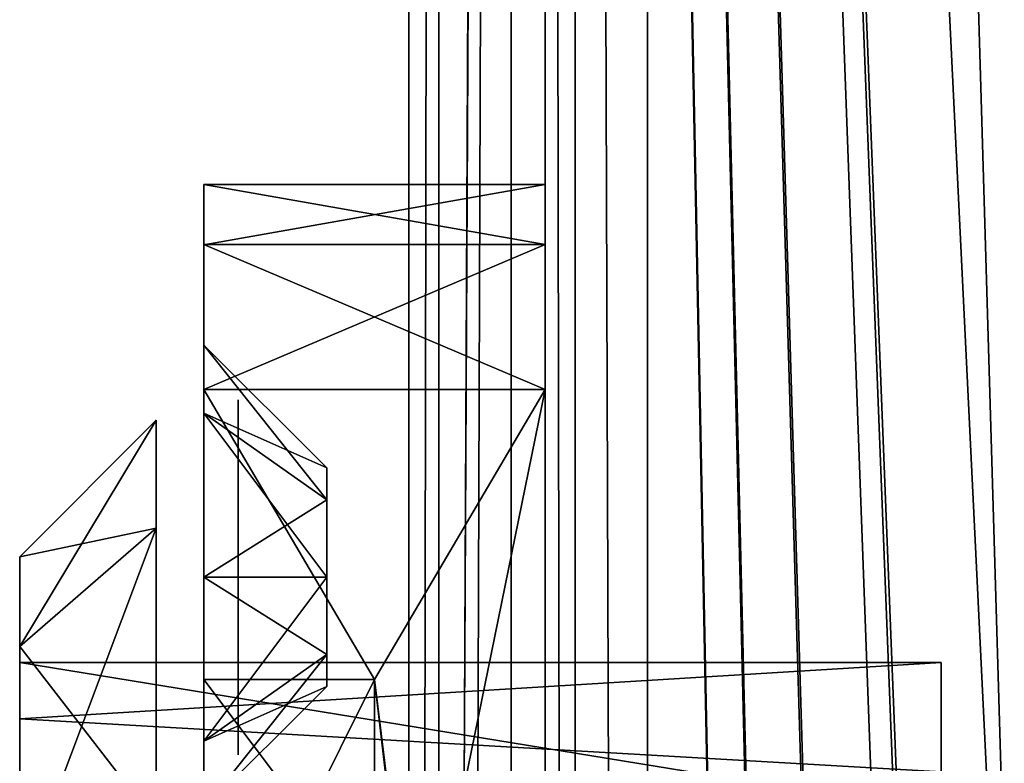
# Model space of a CAD drawing. Header units: millimetres. Extents: x -108 to 112, y -157 to 157.
# Tile 39 of 118: x -98 to -83, y 13 to 24. Entities that reach past the tile are written whole.
import ezdxf

# ---------------------------------------------------------------- set-up
doc = ezdxf.new("R2010")
doc.units = ezdxf.units.MM
doc.header["$LTSCALE"] = 33.374815
for name, color, linetype in [('1016', 7, 'CONTINUOUS'), ('1018', 7, 'CONTINUOUS'), ('1019', 7, 'CONTINUOUS'), ('1020', 7, 'CONTINUOUS'), ('1023', 7, 'CONTINUOUS'), ('1024', 7, 'CONTINUOUS'), ('1027', 7, 'CONTINUOUS'), ('1028', 7, 'CONTINUOUS'), ('1030', 7, 'CONTINUOUS'), ('1033', 7, 'CONTINUOUS'), ('1035', 7, 'CONTINUOUS'), ('1037', 7, 'CONTINUOUS'), ('12', 7, 'CONTINUOUS'), ('198', 7, 'CONTINUOUS'), ('208', 7, 'CONTINUOUS'), ('211', 7, 'CONTINUOUS'), ('217', 7, 'CONTINUOUS'), ('3', 7, 'CONTINUOUS'), ('439', 7, 'CONTINUOUS'), ('441', 7, 'CONTINUOUS'), ('442', 7, 'CONTINUOUS'), ('451', 7, 'CONTINUOUS'), ('452', 7, 'CONTINUOUS'), ('872', 7, 'CONTINUOUS'), ('9', 7, 'CONTINUOUS')]:
    doc.layers.add(name, color=color, linetype=linetype)

msp = doc.modelspace()

# ---------------------------------------------------------------- linework, layer by layer
at = {"layer": '1016', "color": 7, "linetype": 'CONTINUOUS'}
for points in [[(-95, 20.354, -10.379), (-95, 21.234, -12.5), (-95, 15.484, -11.85), (-95, 20.354, -10.379)], [(-95, 21.234, -12.5), (-95, 21.234, -42), (-95, 18.884, -15.25), (-95, 21.234, -12.5)], [(-95, 21.234, -12.5), (-95, 18.884, -15.25), (-95, 17.887, -12.846), (-95, 21.234, -12.5)], [(-95, 15.484, -11.85), (-95, 21.234, -12.5), (-95, 17.887, -12.846), (-95, 15.484, -11.85)], [(-95, 21.234, -42), (-95, 20.355, -44.121), (-95, 15.484, -42.65), (-95, 21.234, -42)], [(-95, 18.884, -15.25), (-95, 21.234, -42), (-95, 17.887, -17.654), (-95, 18.884, -15.25)], [(-95, 17.887, -17.654), (-95, 21.234, -42), (-95, 17.784, -27.25), (-95, 17.887, -17.654)], [(-95, 18.884, -39.25), (-95, 21.234, -42), (-95, 17.887, -41.654), (-95, 18.884, -39.25)], [(-95, 21.234, -42), (-95, 18.884, -39.25), (-95, 17.887, -36.846), (-95, 21.234, -42)], [(-95, 17.887, -41.654), (-95, 21.234, -42), (-95, 15.484, -42.65), (-95, 17.887, -41.654)], [(-95, 21.234, -42), (-95, 17.887, -36.846), (-95, 17.784, -27.25), (-95, 21.234, -42)], [(-95, 20.355, -44.121), (-95, 18.234, -45), (-95, 9.684, -43.4), (-95, 20.355, -44.121)], [(-95, 15.484, -42.65), (-95, 20.355, -44.121), (-95, 9.684, -43.4), (-95, 15.484, -42.65)], [(-95, 18.234, -9.5), (-95, 20.354, -10.379), (-95, -6.266, -9.5), (-95, 18.234, -9.5)], [(-95, -6.266, -9.5), (-95, 20.354, -10.379), (-95, -8.387, -10.379), (-95, -6.266, -9.5)], [(-95, -8.387, -10.379), (-95, 20.354, -10.379), (-95, 15.484, -11.85), (-95, -8.387, -10.379)], [(-95, 18.234, -45), (-95, 13.984, -45), (-95, 9.684, -43.4), (-95, 18.234, -45)], [(-95, 15.484, -18.65), (-95, 17.887, -17.654), (-95, 17.784, -27.25), (-95, 15.484, -18.65)], [(-95, 17.887, -36.846), (-95, 15.484, -35.85), (-95, 15.515, -34.205), (-95, 17.887, -36.846)], [(-95, 17.784, -27.25), (-95, 17.887, -36.846), (-95, 15.515, -34.205), (-95, 17.784, -27.25)], [(-95, 15.482, -20.252), (-95, 15.484, -18.65), (-95, 17.784, -27.25), (-95, 15.482, -20.252)], [(-95, 15.484, -35.85), (-95, 13.08, -36.846), (-95, 15.515, -34.205), (-95, 15.484, -35.85)], [(-95, 15.515, -34.205), (-95, 13.08, -36.846), (-95, 9.666, -38.46), (-95, 15.515, -34.205)], [(-95, -3.516, -11.85), (-95, -8.387, -10.379), (-95, 15.484, -11.85), (-95, -3.516, -11.85)], [(-95, 13.08, -12.846), (-95, -3.516, -11.85), (-95, 15.484, -11.85), (-95, 13.08, -12.846)], [(-95, 13.08, -17.654), (-95, 15.484, -18.65), (-95, 15.482, -20.252), (-95, 13.08, -17.654)], [(-95, -3.516, -42.65), (-95, -1.113, -41.654), (-95, 15.484, -42.65), (-95, -3.516, -42.65)], [(-95, 15.484, -42.65), (-95, -1.113, -41.654), (-95, 13.08, -41.654), (-95, 15.484, -42.65)], [(-95, -3.516, -42.65), (-95, 15.484, -42.65), (-95, 9.684, -43.4), (-95, -3.516, -42.65)], [(-95, 9.574, -16.01), (-95, 13.08, -17.654), (-95, 15.482, -20.252), (-95, 9.574, -16.01)], [(-95, 13.984, -45), (-95, 11.984, -47), (-95, 9.684, -45.4), (-95, 13.984, -45)], [(-95, 9.684, -43.4), (-95, 13.984, -45), (-95, 9.684, -45.4), (-95, 9.684, -43.4)], [(-95, -1.113, -12.846), (-95, -3.516, -11.85), (-95, 13.08, -12.846), (-95, -1.113, -12.846)], [(-95, 12.084, -15.25), (-95, -1.113, -12.846), (-95, 13.08, -12.846), (-95, 12.084, -15.25)], [(-95, 12.084, -15.25), (-95, 13.08, -17.654), (-95, 9.574, -16.01), (-95, 12.084, -15.25)], [(-95, -1.113, -41.654), (-95, -0.116, -39.25), (-95, 13.08, -41.654), (-95, -1.113, -41.654)], [(-95, 13.08, -41.654), (-95, -0.116, -39.25), (-95, 12.084, -39.25), (-95, 13.08, -41.654)], [(-95, 13.08, -36.846), (-95, 12.084, -39.25), (-95, 9.666, -38.46), (-95, 13.08, -36.846)]]:
    msp.add_3dface(points, dxfattribs=at)
at = {"layer": '1018', "color": 7, "linetype": 'CONTINUOUS'}
for points in [[(-95, 13.984, -45), (-95, 18.234, -45), (-92.5, 13.984, -45), (-95, 13.984, -45)], [(-95, 18.234, -45), (-90, 18.234, -45), (-92.5, 13.984, -45), (-95, 18.234, -45)], [(-92.5, 13.984, -45), (-90, 18.234, -45), (-90, -6.266, -45), (-92.5, 13.984, -45)], [(-92.5, 9.684, -45), (-92.5, 13.984, -45), (-92, 9.684, -45), (-92.5, 9.684, -45)], [(-92, 9.684, -45), (-92.5, 13.984, -45), (-90, -6.266, -45), (-92, 9.684, -45)]]:
    msp.add_3dface(points, dxfattribs=at)
at = {"layer": '1019', "color": 7, "linetype": 'CONTINUOUS'}
for points in [[(-95, 21.234, -42), (-95, 21.234, -12.5), (-90, 21.234, -42), (-95, 21.234, -42)], [(-95, 21.234, -12.5), (-90, 21.234, -12.5), (-90, 21.234, -42), (-95, 21.234, -12.5)]]:
    msp.add_3dface(points, dxfattribs=at)
at = {"layer": '1020', "color": 7, "linetype": 'CONTINUOUS'}
for points in [[(-95, 18.234, -9.5), (-95, -6.266, -9.5), (-90, 18.234, -9.5), (-95, 18.234, -9.5)], [(-90, 18.234, -9.5), (-95, -6.266, -9.5), (-90, -6.266, -9.5), (-90, 18.234, -9.5)]]:
    msp.add_3dface(points, dxfattribs=at)
at = {"layer": '1023', "color": 7, "linetype": 'CONTINUOUS'}
for points in [[(-95, 17.887, -12.846), (-95, 18.884, -15.25), (-93.2, 16.615, -14.119), (-95, 17.887, -12.846)], [(-95, 18.884, -15.25), (-93.2, 17.084, -15.25), (-93.2, 16.615, -14.119), (-95, 18.884, -15.25)], [(-95, 15.484, -11.85), (-95, 17.887, -12.846), (-93.2, 15.484, -13.65), (-95, 15.484, -11.85)], [(-93.2, 15.484, -13.65), (-95, 17.887, -12.846), (-93.2, 16.615, -14.119), (-93.2, 15.484, -13.65)], [(-95, 13.08, -12.846), (-95, 15.484, -11.85), (-93.2, 14.352, -14.119), (-95, 13.08, -12.846)], [(-93.2, 14.352, -14.119), (-95, 15.484, -11.85), (-93.2, 15.484, -13.65), (-93.2, 14.352, -14.119)], [(-93.2, 13.884, -15.25), (-95, 13.08, -12.846), (-93.2, 14.352, -14.119), (-93.2, 13.884, -15.25)], [(-95, 12.084, -15.25), (-95, 13.08, -12.846), (-93.2, 13.884, -15.25), (-95, 12.084, -15.25)]]:
    msp.add_3dface(points, dxfattribs=at)
at = {"layer": '1024', "color": 7, "linetype": 'CONTINUOUS'}
for points in [[(-95, 18.884, -15.25), (-95, 17.887, -17.654), (-93.2, 17.084, -15.25), (-95, 18.884, -15.25)], [(-95, 17.887, -17.654), (-95, 15.484, -18.65), (-93.2, 16.615, -16.381), (-95, 17.887, -17.654)], [(-93.2, 17.084, -15.25), (-95, 17.887, -17.654), (-93.2, 16.615, -16.381), (-93.2, 17.084, -15.25)], [(-93.2, 16.615, -16.381), (-95, 15.484, -18.65), (-93.2, 15.484, -16.85), (-93.2, 16.615, -16.381)], [(-95, 15.484, -18.65), (-95, 13.08, -17.654), (-93.2, 15.484, -16.85), (-95, 15.484, -18.65)], [(-93.2, 15.484, -16.85), (-95, 13.08, -17.654), (-93.2, 14.352, -16.381), (-93.2, 15.484, -16.85)], [(-95, 13.08, -17.654), (-95, 12.084, -15.25), (-93.2, 14.352, -16.381), (-95, 13.08, -17.654)], [(-93.2, 14.352, -16.381), (-95, 12.084, -15.25), (-93.2, 13.884, -15.25), (-93.2, 14.352, -16.381)]]:
    msp.add_3dface(points, dxfattribs=at)
at = {"layer": '1027', "color": 7, "linetype": 'CONTINUOUS'}
for points in [[(-95, 17.887, -36.846), (-95, 18.884, -39.25), (-93.2, 16.615, -38.119), (-95, 17.887, -36.846)], [(-95, 18.884, -39.25), (-93.2, 17.084, -39.25), (-93.2, 16.615, -38.119), (-95, 18.884, -39.25)], [(-95, 15.484, -35.85), (-95, 17.887, -36.846), (-93.2, 15.484, -37.65), (-95, 15.484, -35.85)], [(-93.2, 15.484, -37.65), (-95, 17.887, -36.846), (-93.2, 16.615, -38.119), (-93.2, 15.484, -37.65)], [(-95, 13.08, -36.846), (-95, 15.484, -35.85), (-93.2, 14.352, -38.119), (-95, 13.08, -36.846)], [(-93.2, 14.352, -38.119), (-95, 15.484, -35.85), (-93.2, 15.484, -37.65), (-93.2, 14.352, -38.119)], [(-93.2, 13.884, -39.25), (-95, 13.08, -36.846), (-93.2, 14.352, -38.119), (-93.2, 13.884, -39.25)], [(-95, 12.084, -39.25), (-95, 13.08, -36.846), (-93.2, 13.884, -39.25), (-95, 12.084, -39.25)]]:
    msp.add_3dface(points, dxfattribs=at)
at = {"layer": '1028', "color": 7, "linetype": 'CONTINUOUS'}
for points in [[(-95, 18.884, -39.25), (-95, 17.887, -41.654), (-93.2, 17.084, -39.25), (-95, 18.884, -39.25)], [(-95, 17.887, -41.654), (-95, 15.484, -42.65), (-93.2, 16.615, -40.381), (-95, 17.887, -41.654)], [(-93.2, 17.084, -39.25), (-95, 17.887, -41.654), (-93.2, 16.615, -40.381), (-93.2, 17.084, -39.25)], [(-93.2, 16.615, -40.381), (-95, 15.484, -42.65), (-93.2, 15.484, -40.85), (-93.2, 16.615, -40.381)], [(-95, 15.484, -42.65), (-95, 13.08, -41.654), (-93.2, 15.484, -40.85), (-95, 15.484, -42.65)], [(-93.2, 15.484, -40.85), (-95, 13.08, -41.654), (-93.2, 14.352, -40.381), (-93.2, 15.484, -40.85)], [(-95, 13.08, -41.654), (-95, 12.084, -39.25), (-93.2, 14.352, -40.381), (-95, 13.08, -41.654)], [(-93.2, 14.352, -40.381), (-95, 12.084, -39.25), (-93.2, 13.884, -39.25), (-93.2, 14.352, -40.381)]]:
    msp.add_3dface(points, dxfattribs=at)
at = {"layer": '1030', "color": 7, "linetype": 'CONTINUOUS'}
for points in [[(-95, 11.984, -47), (-95, 13.984, -45), (-93.5, 11.984, -47), (-95, 11.984, -47)], [(-95, 13.984, -45), (-92.5, 13.984, -45), (-93.5, 11.984, -47), (-95, 13.984, -45)]]:
    msp.add_3dface(points, dxfattribs=at)
at = {"layer": '1033', "color": 7, "linetype": 'CONTINUOUS'}
msp.add_3dface([(-92.5, 13.984, -45), (-92.5, 9.684, -45), (-93.5, 11.984, -47), (-92.5, 13.984, -45)], dxfattribs=at)
at = {"layer": '1035', "color": 7, "linetype": 'CONTINUOUS'}
for points in [[(-95, 21.234, -12.5), (-95, 20.354, -10.379), (-90, 21.234, -12.5), (-95, 21.234, -12.5)], [(-90, 21.234, -12.5), (-95, 20.354, -10.379), (-90, 20.355, -10.379), (-90, 21.234, -12.5)], [(-95, 20.354, -10.379), (-95, 18.234, -9.5), (-90, 20.355, -10.379), (-95, 20.354, -10.379)], [(-90, 20.355, -10.379), (-95, 18.234, -9.5), (-90, 18.234, -9.5), (-90, 20.355, -10.379)]]:
    msp.add_3dface(points, dxfattribs=at)
at = {"layer": '1037', "color": 7, "linetype": 'CONTINUOUS'}
for points in [[(-95, 20.355, -44.121), (-95, 21.234, -42), (-90, 20.355, -44.121), (-95, 20.355, -44.121)], [(-95, 21.234, -42), (-90, 21.234, -42), (-90, 20.355, -44.121), (-95, 21.234, -42)], [(-95, 18.234, -45), (-95, 20.355, -44.121), (-90, 18.234, -45), (-95, 18.234, -45)], [(-90, 18.234, -45), (-95, 20.355, -44.121), (-90, 20.355, -44.121), (-90, 18.234, -45)]]:
    msp.add_3dface(points, dxfattribs=at)
at = {"layer": '12', "color": 7, "linetype": 'CONTINUOUS'}
for points in [[(-90, -155, 64.5), (-89.561, -155, 65.561), (-90, 155, 64.5), (-90, -155, 64.5)], [(-89.561, -155, 65.561), (-89.561, 155, 65.561), (-90, 155, 64.5), (-89.561, -155, 65.561)], [(-89.561, -155, 65.561), (-88.5, -155, 66), (-89.561, 155, 65.561), (-89.561, -155, 65.561)], [(-88.5, -155, 66), (-88.5, 155, 66), (-89.561, 155, 65.561), (-88.5, -155, 66)]]:
    msp.add_3dface(points, dxfattribs=at)
at = {"layer": '198', "color": 7, "linetype": 'CONTINUOUS'}
for points in [[(-90.498, -155.5, -68.5), (-90.498, 155.5, -68.5), (-84.384, -149.302, -68.5), (-90.498, -155.5, -68.5)], [(-90.498, 155.5, -68.5), (-84.384, -50.302, -68.5), (-84.39, -98.209, -68.5), (-90.498, 155.5, -68.5)], [(-84.384, -99.802, -68.5), (-90.498, 155.5, -68.5), (-84.39, -98.209, -68.5), (-84.384, -99.802, -68.5)], [(-90.498, 155.5, -68.5), (-84.384, -99.802, -68.5), (-84.39, -147.709, -68.5), (-90.498, 155.5, -68.5)], [(-90.498, 155.5, -68.5), (-83, -47.9, -68.5), (-84.39, -48.709, -68.5), (-90.498, 155.5, -68.5)], [(-83, -47.9, -68.5), (-90.498, 155.5, -68.5), (-84.384, -0.802, -68.5), (-83, -47.9, -68.5)], [(-84.384, -50.302, -68.5), (-90.498, 155.5, -68.5), (-84.39, -48.709, -68.5), (-84.384, -50.302, -68.5)], [(-90.498, 155.5, -68.5), (-84.384, 48.698, -68.5), (-83, 1.6, -68.5), (-90.498, 155.5, -68.5)], [(-84.384, -149.302, -68.5), (-90.498, 155.5, -68.5), (-84.39, -147.709, -68.5), (-84.384, -149.302, -68.5)], [(-90.498, 155.5, -68.5), (-83, 1.6, -68.5), (-84.39, 0.791, -68.5), (-90.498, 155.5, -68.5)], [(-84.384, -0.802, -68.5), (-90.498, 155.5, -68.5), (-84.39, 0.791, -68.5), (-84.384, -0.802, -68.5)], [(-84.384, 48.698, -68.5), (-83, 47.9, -68.5), (-43.011, 1.737, -68.5), (-84.384, 48.698, -68.5)], [(-83, 1.6, -68.5), (-84.384, 48.698, -68.5), (-45.003, 1.73, -68.5), (-83, 1.6, -68.5)], [(-45.003, 1.73, -68.5), (-84.384, 48.698, -68.5), (-43.011, 1.737, -68.5), (-45.003, 1.73, -68.5)]]:
    msp.add_3dface(points, dxfattribs=at)
at = {"layer": '208', "color": 7, "linetype": 'CONTINUOUS'}
for points in [[(-91.56, -155.5, -68.062), (-92, -155.5, -67), (-91.56, 155.5, -68.062), (-91.56, -155.5, -68.062)], [(-92, -155.5, -67), (-92, 155.5, -67), (-91.56, 155.5, -68.062), (-92, -155.5, -67)], [(-90.498, 155.5, -68.5), (-90.498, -155.5, -68.5), (-91.56, -155.5, -68.062), (-90.498, 155.5, -68.5)], [(-90.498, 155.5, -68.5), (-91.56, -155.5, -68.062), (-91.56, 155.5, -68.062), (-90.498, 155.5, -68.5)]]:
    msp.add_3dface(points, dxfattribs=at)
at = {"layer": '211', "color": 7, "linetype": 'CONTINUOUS'}
for points in [[(-92, -157, -65.5), (-92, -157, -58.5), (-92, 157, -58.5), (-92, -157, -65.5)], [(-92, -156.561, -66.561), (-92, -157, -65.5), (-92, 157, -58.5), (-92, -156.561, -66.561)], [(-92, -155.5, -67), (-92, -156.561, -66.561), (-92, 157, -58.5), (-92, -155.5, -67)], [(-92, 155.5, -67), (-92, -155.5, -67), (-92, 157, -58.5), (-92, 155.5, -67)]]:
    msp.add_3dface(points, dxfattribs=at)
at = {"layer": '217', "color": 7, "linetype": 'CONTINUOUS'}
for points in [[(-92, 157, -58.5), (-92, -157, -58.5), (-90.498, 157, -58.5), (-92, 157, -58.5)], [(-90.498, 157, -58.5), (-92, -157, -58.5), (-90.5, 155.5, -58.5), (-90.498, 157, -58.5)], [(-90.5, 155.5, -58.5), (-92, -157, -58.5), (-90.5, -155.5, -58.5), (-90.5, 155.5, -58.5)]]:
    msp.add_3dface(points, dxfattribs=at)
at = {"layer": '3', "color": 7, "linetype": 'CONTINUOUS'}
for points in [[(-88.5, 155, 66), (-88.5, -155, 66), (-67.999, 126.512, 66), (-88.5, 155, 66)], [(-67.999, 126.512, 66), (-88.5, -155, 66), (-67.133, 124.391, 66), (-67.999, 126.512, 66)], [(-67.133, 124.391, 66), (-88.5, -155, 66), (-65, 123.5, 66), (-67.133, 124.391, 66)], [(-88.5, -155, 66), (-67.12, -124.378, 66), (-65, 123.5, 66), (-88.5, -155, 66)]]:
    msp.add_3dface(points, dxfattribs=at)
at = {"layer": '439', "color": 7, "linetype": 'CONTINUOUS'}
for points in [[(-97.7, 15.784, -27.25), (-97.7, 14.468, -32.155), (-97.7, 14.468, -22.345), (-97.7, 15.784, -27.25)], [(-97.7, 14.468, -32.155), (-97.7, 10.888, -35.734), (-97.7, 13.41, -30.844), (-97.7, 14.468, -32.155)], [(-97.7, 14.468, -22.345), (-97.7, 14.468, -32.155), (-97.7, 14.234, -27.25), (-97.7, 14.468, -22.345)], [(-97.7, 14.234, -27.25), (-97.7, 14.468, -32.155), (-97.7, 13.41, -30.844), (-97.7, 14.234, -27.25)], [(-97.7, 10.889, -18.766), (-97.7, 14.468, -22.345), (-97.7, 12.031, -21.64), (-97.7, 10.889, -18.766)], [(-97.7, 12.031, -21.64), (-97.7, 14.468, -22.345), (-97.7, 14.234, -27.25), (-97.7, 12.031, -21.64)], [(-97.7, 13.41, -30.844), (-97.7, 10.888, -35.734), (-97.7, 11.102, -33.72), (-97.7, 13.41, -30.844)]]:
    msp.add_3dface(points, dxfattribs=at)
at = {"layer": '441', "color": 7, "linetype": 'CONTINUOUS'}
for points in [[(-97.7, 12.031, -21.64), (-97.7, 14.234, -27.25), (-84.2, 12.031, -21.64), (-97.7, 12.031, -21.64)], [(-97.7, 14.234, -27.25), (-97.7, 13.41, -30.844), (-84.2, 14.234, -27.25), (-97.7, 14.234, -27.25)], [(-84.2, 12.031, -21.64), (-97.7, 14.234, -27.25), (-84.2, 14.234, -27.25), (-84.2, 12.031, -21.64)], [(-84.2, 14.234, -27.25), (-97.7, 13.41, -30.844), (-84.2, 12.632, -32.135), (-84.2, 14.234, -27.25)], [(-97.7, 13.41, -30.844), (-97.7, 11.102, -33.72), (-84.2, 12.632, -32.135), (-97.7, 13.41, -30.844)]]:
    msp.add_3dface(points, dxfattribs=at)
at = {"layer": '442', "color": 7, "linetype": 'CONTINUOUS'}
for points in [[(-84.2, -0.574, -21.903), (-84.2, -0.603, -21.664), (-84.2, 14.234, -27.25), (-84.2, -0.574, -21.903)], [(-84.2, -0.574, -21.903), (-84.2, 14.234, -27.25), (-84.2, 10.498, -25.948), (-84.2, -0.574, -21.903)], [(-84.2, -0.603, -21.664), (-84.2, 12.031, -21.64), (-84.2, 14.234, -27.25), (-84.2, -0.603, -21.664)], [(-84.2, 14.234, -27.25), (-84.2, 12.632, -32.135), (-84.2, 9.598, -29.448), (-84.2, 14.234, -27.25)], [(-84.2, 14.234, -27.25), (-84.2, -2.266, -27.25), (-84.2, 9.869, -27.052), (-84.2, 14.234, -27.25)], [(-84.2, -2.266, -27.25), (-84.2, 14.234, -27.25), (-84.2, 9.598, -29.448), (-84.2, -2.266, -27.25)], [(-84.2, 10.819, -26.5), (-84.2, 14.234, -27.25), (-84.2, 10.502, -27.049), (-84.2, 10.819, -26.5)], [(-84.2, 14.234, -27.25), (-84.2, 10.819, -26.5), (-84.2, 10.498, -25.948), (-84.2, 14.234, -27.25)], [(-84.2, 10.502, -27.049), (-84.2, 14.234, -27.25), (-84.2, 9.869, -27.052), (-84.2, 10.502, -27.049)]]:
    msp.add_3dface(points, dxfattribs=at)
at = {"layer": '451', "color": 7, "linetype": 'CONTINUOUS'}
for points in [[(-97.7, 15.784, -27.25), (-97.7, 14.468, -22.345), (-95.7, 17.784, -27.25), (-97.7, 15.784, -27.25)], [(-95.7, 17.784, -27.25), (-97.7, 14.468, -22.345), (-95.7, 16.203, -21.35), (-95.7, 17.784, -27.25)], [(-97.7, 14.468, -22.345), (-97.7, 10.889, -18.766), (-95.7, 16.203, -21.35), (-97.7, 14.468, -22.345)], [(-95.7, 16.203, -21.35), (-97.7, 10.889, -18.766), (-95.7, 11.884, -17.031), (-95.7, 16.203, -21.35)]]:
    msp.add_3dface(points, dxfattribs=at)
at = {"layer": '452', "color": 7, "linetype": 'CONTINUOUS'}
for points in [[(-95.7, 16.203, -33.15), (-97.7, 15.784, -27.25), (-95.7, 17.784, -27.25), (-95.7, 16.203, -33.15)], [(-97.7, 14.468, -32.155), (-97.7, 15.784, -27.25), (-95.7, 16.203, -33.15), (-97.7, 14.468, -32.155)], [(-95.7, 11.884, -37.469), (-97.7, 14.468, -32.155), (-95.7, 16.203, -33.15), (-95.7, 11.884, -37.469)], [(-97.7, 10.888, -35.734), (-97.7, 14.468, -32.155), (-95.7, 11.884, -37.469), (-97.7, 10.888, -35.734)]]:
    msp.add_3dface(points, dxfattribs=at)
at = {"layer": '872', "color": 7, "linetype": 'CONTINUOUS'}
for points in [[(-94.5, 18.084, -39.25), (-94.5, 17.311, -41.099), (-94.5, 17.051, -39.761), (-94.5, 18.084, -39.25)], [(-94.5, 17.323, -37.412), (-94.5, 18.084, -39.25), (-94.5, 15.995, -37.683), (-94.5, 17.323, -37.412)], [(-94.5, 17.051, -38.739), (-94.5, 18.084, -39.25), (-94.5, 17.051, -39.761), (-94.5, 17.051, -38.739)], [(-94.5, 18.084, -39.25), (-94.5, 17.051, -38.739), (-94.5, 15.995, -37.683), (-94.5, 18.084, -39.25)], [(-94.5, 15.494, -36.651), (-94.5, 17.323, -37.412), (-94.5, 13.656, -37.401), (-94.5, 15.494, -36.651)], [(-94.5, 13.656, -37.401), (-94.5, 17.323, -37.412), (-94.5, 15.995, -37.683), (-94.5, 13.656, -37.401)], [(-94.5, 15.473, -41.849), (-94.5, 13.645, -41.088), (-94.5, 17.311, -41.099), (-94.5, 15.473, -41.849)], [(-94.5, 17.311, -41.099), (-94.5, 13.645, -41.088), (-94.5, 14.973, -40.817), (-94.5, 17.311, -41.099)], [(-94.5, 17.051, -39.761), (-94.5, 17.311, -41.099), (-94.5, 16.195, -39.962), (-94.5, 17.051, -39.761)], [(-94.5, 16.195, -39.962), (-94.5, 17.311, -41.099), (-94.5, 15.995, -40.817), (-94.5, 16.195, -39.962)], [(-94.5, 15.995, -40.817), (-94.5, 17.311, -41.099), (-94.5, 14.973, -40.817), (-94.5, 15.995, -40.817)], [(-94.5, 15.995, -37.683), (-94.5, 17.051, -38.739), (-94.5, 16.195, -38.539), (-94.5, 15.995, -37.683)], [(-94.5, 14.973, -37.683), (-94.5, 13.656, -37.401), (-94.5, 15.995, -37.683), (-94.5, 14.973, -37.683)], [(-94.5, 13.645, -41.088), (-94.5, 12.884, -39.25), (-94.5, 14.973, -40.817), (-94.5, 13.645, -41.088)], [(-94.5, 14.973, -40.817), (-94.5, 12.884, -39.25), (-94.5, 13.917, -39.761), (-94.5, 14.973, -40.817)], [(-94.5, 14.772, -38.538), (-94.5, 13.656, -37.401), (-94.5, 14.973, -37.683), (-94.5, 14.772, -38.538)], [(-94.5, 14.772, -39.961), (-94.5, 14.973, -40.817), (-94.5, 13.917, -39.761), (-94.5, 14.772, -39.961)], [(-94.5, 13.917, -38.739), (-94.5, 13.656, -37.401), (-94.5, 14.772, -38.538), (-94.5, 13.917, -38.739)], [(-94.5, 12.884, -39.25), (-94.5, 13.656, -37.401), (-94.5, 13.917, -38.739), (-94.5, 12.884, -39.25)], [(-94.5, 13.917, -39.761), (-94.5, 12.884, -39.25), (-94.5, 13.917, -38.739), (-94.5, 13.917, -39.761)]]:
    msp.add_3dface(points, dxfattribs=at)
at = {"layer": '9', "color": 7, "linetype": 'CONTINUOUS'}
for points in [[(-90, 155, -64.5), (-90, -155, -64.5), (-90, 114.752, -40.547), (-90, 155, -64.5)], [(-90, -155, 64.5), (-90, 155, 64.5), (-90, -128.412, 36.965), (-90, -155, 64.5)], [(-90, 155, 64.5), (-90, 39.588, 36.965), (-90, 7.757, 32.733), (-90, 155, 64.5)], [(-90, -2.412, 36.965), (-90, 155, 64.5), (-90, 3.55, 36.949), (-90, -2.412, 36.965)], [(-90, 155, 64.5), (-90, -2.412, 36.965), (-90, -34.243, 32.733), (-90, 155, 64.5)], [(-90, 3.55, 36.949), (-90, 155, 64.5), (-90, 7.757, 32.733), (-90, 3.55, 36.949)], [(-90, -44.412, 36.965), (-90, 155, 64.5), (-90, -38.45, 36.949), (-90, -44.412, 36.965)], [(-90, 155, 64.5), (-90, -44.412, 36.965), (-90, -76.243, 32.733), (-90, 155, 64.5)], [(-90, -38.45, 36.949), (-90, 155, 64.5), (-90, -34.243, 32.733), (-90, -38.45, 36.949)], [(-90, -86.412, 36.965), (-90, 155, 64.5), (-90, -80.45, 36.949), (-90, -86.412, 36.965)], [(-90, 155, 64.5), (-90, -86.412, 36.965), (-90, -122.45, 36.949), (-90, 155, 64.5)], [(-90, -80.45, 36.949), (-90, 155, 64.5), (-90, -76.243, 32.733), (-90, -80.45, 36.949)], [(-90, -128.412, 36.965), (-90, 155, 64.5), (-90, -122.45, 36.949), (-90, -128.412, 36.965)], [(-90, 114.752, -40.547), (-90, -155, -64.5), (-90, 113.258, -40.553), (-90, 114.752, -40.547)], [(-90, 113.258, -40.553), (-90, -155, -64.5), (-90, 112.5, -39.25), (-90, 113.258, -40.553)], [(-90, 112.5, -39.25), (-90, -155, -64.5), (-90, 66.483, -40.934), (-90, 112.5, -39.25)], [(-90, 66.483, -40.934), (-90, -155, -64.5), (-90, 57.609, -40.964), (-90, 66.483, -40.934)], [(-90, 57.609, -40.964), (-90, -155, -64.5), (-90, 50.552, -40.747), (-90, 57.609, -40.964)], [(-90, 50.552, -40.747), (-90, -155, -64.5), (-90, 49.058, -40.753), (-90, 50.552, -40.747)], [(-90, 49.058, -40.753), (-90, -155, -64.5), (-90, 48.3, -39.45), (-90, 49.058, -40.753)], [(-90, 48.3, -39.45), (-90, -155, -64.5), (-90, 16.236, -40.547), (-90, 48.3, -39.45)], [(-90, 47.6, -27.25), (-90, 48.3, -39.45), (-90, 16.236, -40.547), (-90, 47.6, -27.25)], [(-90, 45.553, 22.553), (-90, 47.6, -27.25), (-90, 16.984, -39.25), (-90, 45.553, 22.553)], [(-90, 16.984, -39.25), (-90, 47.6, -27.25), (-90, 16.236, -40.547), (-90, 16.984, -39.25)], [(-90, 39.593, 22.533), (-90, 45.553, 22.553), (-90, 16.984, -39.25), (-90, 39.593, 22.533)], [(-90, 35.35, 26.75), (-90, 39.593, 22.533), (-90, 16.984, -39.25), (-90, 35.35, 26.75)], [(-90, 39.588, 36.965), (-90, 35.35, 32.75), (-90, 7.758, 26.77), (-90, 39.588, 36.965)], [(-90, 7.757, 32.733), (-90, 39.588, 36.965), (-90, 7.758, 26.77), (-90, 7.757, 32.733)], [(-90, 35.35, 32.75), (-90, 17.842, -28.25), (-90, 16.984, -15.25), (-90, 35.35, 32.75)], [(-90, 17.842, -28.25), (-90, 35.35, 32.75), (-90, 16.984, -39.25), (-90, 17.842, -28.25)], [(-90, 35.35, 32.75), (-90, 9.849, -15.996), (-90, 7.758, 26.77), (-90, 35.35, 32.75)], [(-90, 9.849, -15.996), (-90, 35.35, 32.75), (-90, 13.984, -15.25), (-90, 9.849, -15.996)], [(-90, 35.35, 32.75), (-90, 35.35, 26.75), (-90, 16.984, -39.25), (-90, 35.35, 32.75)], [(-90, 35.35, 32.75), (-90, 16.984, -15.25), (-90, 16.226, -13.947), (-90, 35.35, 32.75)], [(-90, 13.984, -15.25), (-90, 35.35, 32.75), (-90, 14.732, -13.953), (-90, 13.984, -15.25)], [(-90, 14.732, -13.953), (-90, 35.35, 32.75), (-90, 16.226, -13.947), (-90, 14.732, -13.953)], [(-90, 15.236, -34.733), (-90, 17.842, -28.25), (-90, 16.226, -37.947), (-90, 15.236, -34.733)], [(-90, 17.842, -28.25), (-90, 15.947, -20.745), (-90, 16.984, -15.25), (-90, 17.842, -28.25)], [(-90, 17.842, -28.25), (-90, 16.984, -39.25), (-90, 16.226, -37.947), (-90, 17.842, -28.25)], [(-90, 16.984, -15.25), (-90, 15.947, -20.745), (-90, 16.236, -16.547), (-90, 16.984, -15.25)], [(-90, 16.236, -40.547), (-90, -155, -64.5), (-90, 14.742, -40.553), (-90, 16.236, -40.547)], [(-90, 16.236, -16.547), (-90, 15.947, -20.745), (-90, 14.742, -16.553), (-90, 16.236, -16.547)], [(-90, 14.732, -37.953), (-90, 15.236, -34.733), (-90, 16.226, -37.947), (-90, 14.732, -37.953)], [(-90, 15.947, -20.745), (-90, 9.849, -15.996), (-90, 14.742, -16.553), (-90, 15.947, -20.745)], [(-90, 9.459, -38.631), (-90, 15.236, -34.733), (-90, 13.984, -39.25), (-90, 9.459, -38.631)], [(-90, 13.984, -39.25), (-90, 15.236, -34.733), (-90, 14.732, -37.953), (-90, 13.984, -39.25)], [(-90, 14.742, -40.553), (-90, -155, -64.5), (-90, 13.984, -39.25), (-90, 14.742, -40.553)], [(-90, 14.742, -16.553), (-90, 9.849, -15.996), (-90, 13.984, -15.25), (-90, 14.742, -16.553)], [(-90, -155, -64.5), (-90, -2.764, -40.547), (-90, 13.984, -39.25), (-90, -155, -64.5)], [(-90, 9.459, -38.631), (-90, 13.984, -39.25), (-90, -2.764, -40.547), (-90, 9.459, -38.631)]]:
    msp.add_3dface(points, dxfattribs=at)

doc.saveas('drawing.dxf')
